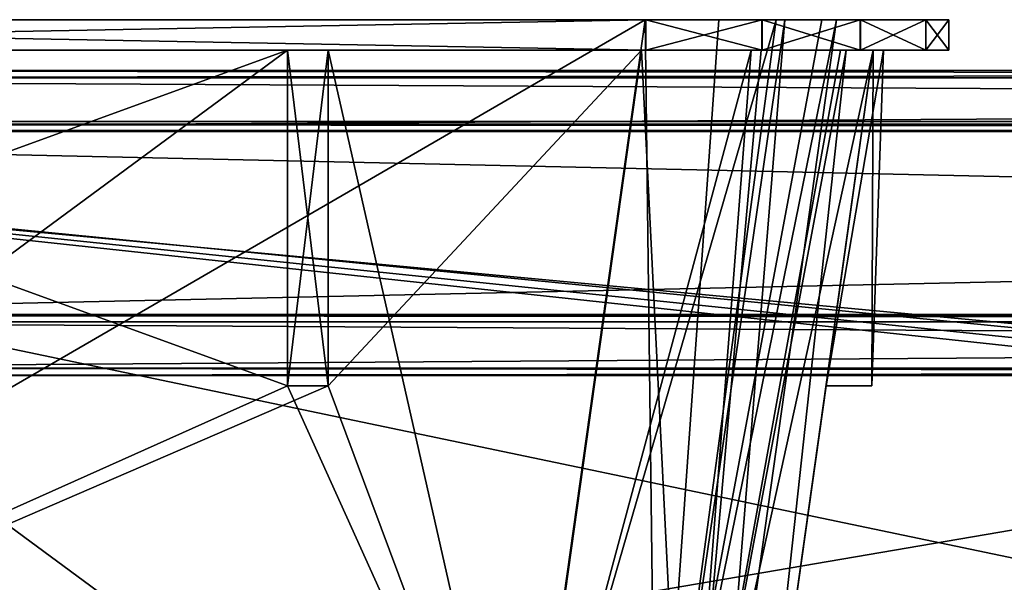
# Model space of a CAD drawing. Header units: millimetres. Extents: x -269 to 269, y -16 to 416.
# Tile 50 of 171: x -166 to -118, y 389 to 416. Entities that reach past the tile are written whole.
import ezdxf

# ---------------------------------------------------------------- set-up
doc = ezdxf.new("R2010")
doc.units = ezdxf.units.MM
doc.header["$LTSCALE"] = 65.185185
for name, color, linetype in [('1091', 7, 'CONTINUOUS'), ('1092', 7, 'CONTINUOUS'), ('1103', 7, 'CONTINUOUS'), ('1104', 7, 'CONTINUOUS'), ('1105', 7, 'CONTINUOUS'), ('1106', 7, 'CONTINUOUS'), ('1115', 7, 'CONTINUOUS'), ('1116', 7, 'CONTINUOUS'), ('1136', 7, 'CONTINUOUS'), ('1148', 7, 'CONTINUOUS'), ('1157', 7, 'CONTINUOUS'), ('1158', 7, 'CONTINUOUS'), ('1338', 7, 'CONTINUOUS'), ('1339', 7, 'CONTINUOUS'), ('1340', 7, 'CONTINUOUS'), ('1341', 7, 'CONTINUOUS'), ('1342', 7, 'CONTINUOUS'), ('1343', 7, 'CONTINUOUS'), ('1347', 7, 'CONTINUOUS'), ('1348', 7, 'CONTINUOUS'), ('1349', 7, 'CONTINUOUS'), ('1350', 7, 'CONTINUOUS'), ('1351', 7, 'CONTINUOUS'), ('1352', 7, 'CONTINUOUS'), ('1365', 7, 'CONTINUOUS'), ('1366', 7, 'CONTINUOUS'), ('1367', 7, 'CONTINUOUS'), ('1370', 7, 'CONTINUOUS'), ('1371', 7, 'CONTINUOUS'), ('1379', 7, 'CONTINUOUS'), ('1380', 7, 'CONTINUOUS'), ('1383', 7, 'CONTINUOUS'), ('1384', 7, 'CONTINUOUS'), ('1385', 7, 'CONTINUOUS'), ('1386', 7, 'CONTINUOUS'), ('1393', 7, 'CONTINUOUS'), ('1394', 7, 'CONTINUOUS'), ('1395', 7, 'CONTINUOUS'), ('1396', 7, 'CONTINUOUS'), ('1397', 7, 'CONTINUOUS'), ('1398', 7, 'CONTINUOUS'), ('1399', 7, 'CONTINUOUS'), ('1400', 7, 'CONTINUOUS'), ('1405', 7, 'CONTINUOUS'), ('1409', 7, 'CONTINUOUS'), ('809', 7, 'CONTINUOUS'), ('810', 7, 'CONTINUOUS'), ('811', 7, 'CONTINUOUS'), ('898', 7, 'CONTINUOUS'), ('899', 7, 'CONTINUOUS'), ('960', 7, 'CONTINUOUS')]:
    doc.layers.add(name, color=color, linetype=linetype)

msp = doc.modelspace()

# ---------------------------------------------------------------- linework, layer by layer
at = {"layer": '1091', "linetype": 'Continuous'}
for points in [[(-220.672, 413.633, -337.9), (-220.672, 411.367, -337.9), (220.672, 411.367, -337.9), (-220.672, 413.633, -337.9)], [(220.672, 413.633, -337.9), (-220.672, 413.633, -337.9), (220.672, 411.367, -337.9), (220.672, 413.633, -337.9)], [(-191.672, 399.367, -337.9), (191.672, 399.367, -337.9), (-191.672, 401.633, -337.9), (-191.672, 399.367, -337.9)], [(-191.672, 401.633, -337.9), (191.672, 399.367, -337.9), (191.672, 401.633, -337.9), (-191.672, 401.633, -337.9)]]:
    msp.add_3dface(points, dxfattribs=at)
at = {"layer": '1092', "linetype": 'Continuous'}
for points in [[(191.672, 399.367, -337.9), (-191.672, 399.367, -337.9), (191.672, 399, -348.4), (191.672, 399.367, -337.9)], [(191.672, 399, -348.4), (-191.672, 399.367, -337.9), (-191.672, 399, -348.4), (191.672, 399, -348.4)]]:
    msp.add_3dface(points, dxfattribs=at)
at = {"layer": '1103', "linetype": 'Continuous'}
for points in [[(-220.672, 413.633, -337.9), (220.672, 413.633, -337.9), (-220.672, 414, -348.4), (-220.672, 413.633, -337.9)], [(220.672, 413.633, -337.9), (220.672, 414, -348.4), (-220.672, 414, -348.4), (220.672, 413.633, -337.9)]]:
    msp.add_3dface(points, dxfattribs=at)
at = {"layer": '1104', "linetype": 'Continuous'}
for points in [[(220.672, 414, -348.4), (220.672, 413.633, -358.9), (-220.672, 413.633, -358.9), (220.672, 414, -348.4)], [(-220.672, 414, -348.4), (220.672, 414, -348.4), (-220.672, 413.633, -358.9), (-220.672, 414, -348.4)]]:
    msp.add_3dface(points, dxfattribs=at)
at = {"layer": '1105', "linetype": 'Continuous'}
for points in [[(-220.672, 413.633, -358.9), (220.672, 413.633, -358.9), (-220.672, 411, -358.9), (-220.672, 413.633, -358.9)], [(-220.672, 411, -358.9), (220.672, 413.633, -358.9), (220.672, 411, -358.9), (-220.672, 411, -358.9)], [(191.672, 399.367, -358.9), (-191.672, 399.367, -358.9), (191.672, 402, -358.9), (191.672, 399.367, -358.9)], [(191.672, 402, -358.9), (-191.672, 399.367, -358.9), (-191.672, 402, -358.9), (191.672, 402, -358.9)]]:
    msp.add_3dface(points, dxfattribs=at)
at = {"layer": '1106', "linetype": 'Continuous'}
for points in [[(191.672, 402, -358.9), (-191.672, 402, -358.9), (191.672, 402, -349.9), (191.672, 402, -358.9)], [(191.672, 402, -349.9), (-191.672, 402, -358.9), (-191.672, 402, -349.9), (191.672, 402, -349.9)]]:
    msp.add_3dface(points, dxfattribs=at)
at = {"layer": '1115', "linetype": 'Continuous'}
for points in [[(-220.672, 411, -358.9), (220.672, 411, -358.9), (-220.672, 411, -349.9), (-220.672, 411, -358.9)], [(220.672, 411, -358.9), (220.672, 411, -349.9), (-220.672, 411, -349.9), (220.672, 411, -358.9)]]:
    msp.add_3dface(points, dxfattribs=at)
at = {"layer": '1116', "linetype": 'Continuous'}
for points in [[(220.672, 411, -349.9), (-191.672, 402, -349.9), (-220.672, 411, -349.9), (220.672, 411, -349.9)], [(191.672, 402, -349.9), (-191.672, 402, -349.9), (220.672, 411, -349.9), (191.672, 402, -349.9)]]:
    msp.add_3dface(points, dxfattribs=at)
at = {"layer": '1136', "linetype": 'Continuous'}
for points in [[(191.672, 399, -348.4), (-191.672, 399, -348.4), (191.672, 399.367, -358.9), (191.672, 399, -348.4)], [(-191.672, 399, -348.4), (-191.672, 399.367, -358.9), (191.672, 399.367, -358.9), (-191.672, 399, -348.4)]]:
    msp.add_3dface(points, dxfattribs=at)
at = {"layer": '1148', "linetype": 'Continuous'}
for points in [[(-220.672, 411.367, -337.9), (-220.672, 411.052, -346.9), (220.672, 411.052, -346.9), (-220.672, 411.367, -337.9)], [(220.672, 411.367, -337.9), (-220.672, 411.367, -337.9), (220.672, 411.052, -346.9), (220.672, 411.367, -337.9)]]:
    msp.add_3dface(points, dxfattribs=at)
at = {"layer": '1157', "linetype": 'Continuous'}
for points in [[(-191.672, 401.633, -337.9), (191.672, 401.633, -337.9), (-191.672, 401.948, -346.9), (-191.672, 401.633, -337.9)], [(191.672, 401.633, -337.9), (191.672, 401.948, -346.9), (-191.672, 401.948, -346.9), (191.672, 401.633, -337.9)]]:
    msp.add_3dface(points, dxfattribs=at)
at = {"layer": '1158', "linetype": 'Continuous'}
for points in [[(220.672, 411.052, -346.9), (-220.672, 411.052, -346.9), (191.672, 401.948, -346.9), (220.672, 411.052, -346.9)], [(191.672, 401.948, -346.9), (-220.672, 411.052, -346.9), (-191.672, 401.948, -346.9), (191.672, 401.948, -346.9)]]:
    msp.add_3dface(points, dxfattribs=at)
at = {"layer": '1338', "linetype": 'Continuous'}
for points in [[(-216.112, 415, -339.7), (-129.785, 415, -338.574), (-221.826, 415, -338.569), (-216.112, 415, -339.7)], [(-221.826, 415, -338.569), (-129.785, 415, -338.574), (-151.1, 415, -336.489), (-221.826, 415, -338.569)], [(-198.5, 415, -336.489), (-221.826, 415, -338.569), (-153.1, 415, -336.489), (-198.5, 415, -336.489)], [(-153.1, 415, -336.489), (-221.826, 415, -338.569), (-151.1, 415, -336.489), (-153.1, 415, -336.489)], [(-216.112, 415, -16.3), (-221.815, 415, -17.426), (-135.488, 415, -16.3), (-216.112, 415, -16.3)], [(-135.488, 415, -16.3), (-221.815, 415, -17.426), (-129.774, 415, -17.431), (-135.488, 415, -16.3)], [(-129.774, 415, -17.431), (-221.815, 415, -17.426), (-200.5, 415, -19.511), (-129.774, 415, -17.431)], [(-135.488, 415, -339.7), (-129.785, 415, -338.574), (-216.112, 415, -339.7), (-135.488, 415, -339.7)], [(-198.5, 415, -19.511), (-129.774, 415, -17.431), (-200.5, 415, -19.511), (-198.5, 415, -19.511)], [(-153.1, 415, -19.511), (-129.774, 415, -17.431), (-198.5, 415, -19.511), (-153.1, 415, -19.511)], [(-153.1, 415, -20.011), (-153.1, 415, -19.511), (-198.5, 415, -20.011), (-153.1, 415, -20.011)], [(-198.5, 415, -20.011), (-153.1, 415, -19.511), (-198.5, 415, -19.511), (-198.5, 415, -20.011)], [(-198.5, 415, -335.989), (-198.5, 415, -336.489), (-153.1, 415, -335.989), (-198.5, 415, -335.989)], [(-153.1, 415, -335.989), (-198.5, 415, -336.489), (-153.1, 415, -336.489), (-153.1, 415, -335.989)], [(-129.774, 415, -17.431), (-153.1, 415, -19.511), (-151.1, 415, -19.511), (-129.774, 415, -17.431)], [(-151.1, 415, -336.489), (-129.785, 415, -338.574), (-135.699, 415, -335.989), (-151.1, 415, -336.489)], [(-135.699, 415, -20.011), (-129.774, 415, -17.431), (-151.1, 415, -20.011), (-135.699, 415, -20.011)], [(-151.1, 415, -20.011), (-129.774, 415, -17.431), (-151.1, 415, -19.511), (-151.1, 415, -20.011)], [(-151.1, 415, -335.989), (-151.1, 415, -336.489), (-135.699, 415, -335.989), (-151.1, 415, -335.989)], [(-129.785, 415, -338.574), (-124.96, 415, -335.36), (-135.699, 415, -335.989), (-129.785, 415, -338.574)], [(-135.699, 415, -335.989), (-124.96, 415, -335.36), (-130.31, 415, -334.649), (-135.699, 415, -335.989)], [(-124.94, 415, -20.66), (-129.774, 415, -17.431), (-135.699, 415, -20.011), (-124.94, 415, -20.66)], [(-129.825, 415, -21.625), (-124.94, 415, -20.66), (-135.699, 415, -20.011), (-129.825, 415, -21.625)], [(-124.96, 415, -335.36), (-121.731, 415, -330.526), (-130.31, 415, -334.649), (-124.96, 415, -335.36)], [(-130.31, 415, -334.649), (-121.731, 415, -330.526), (-125.925, 415, -330.475), (-130.31, 415, -334.649)], [(-121.726, 415, -25.485), (-124.94, 415, -20.66), (-129.825, 415, -21.625), (-121.726, 415, -25.485)], [(-125.651, 415, -26.01), (-121.726, 415, -25.485), (-129.825, 415, -21.625), (-125.651, 415, -26.01)], [(-121.731, 415, -330.526), (-120.6, 415, -324.812), (-125.925, 415, -330.475), (-121.731, 415, -330.526)], [(-125.925, 415, -330.475), (-120.6, 415, -324.812), (-124.311, 415, -324.601), (-125.925, 415, -330.475)], [(-120.6, 415, -31.188), (-121.726, 415, -25.485), (-125.651, 415, -26.01), (-120.6, 415, -31.188)], [(-124.311, 415, -31.399), (-120.6, 415, -31.188), (-125.651, 415, -26.01), (-124.311, 415, -31.399)], [(-124.311, 415, -324.601), (-120.6, 415, -324.812), (-123.811, 415, -309.2), (-124.311, 415, -324.601)], [(-123.811, 415, -307.2), (-120.6, 415, -31.188), (-124.311, 415, -307.2), (-123.811, 415, -307.2)], [(-124.311, 415, -307.2), (-120.6, 415, -31.188), (-123.811, 415, -48.8), (-124.311, 415, -307.2)], [(-123.811, 415, -46.8), (-120.6, 415, -31.188), (-124.311, 415, -46.8), (-123.811, 415, -46.8)], [(-124.311, 415, -46.8), (-120.6, 415, -31.188), (-124.311, 415, -31.399), (-124.311, 415, -46.8)], [(-124.311, 415, -309.2), (-124.311, 415, -324.601), (-123.811, 415, -309.2), (-124.311, 415, -309.2)], [(-124.311, 415, -48.8), (-124.311, 415, -307.2), (-123.811, 415, -48.8), (-124.311, 415, -48.8)], [(-120.6, 415, -324.812), (-120.6, 415, -31.188), (-123.811, 415, -309.2), (-120.6, 415, -324.812)], [(-123.811, 415, -309.2), (-120.6, 415, -31.188), (-123.811, 415, -307.2), (-123.811, 415, -309.2)], [(-123.811, 415, -48.8), (-120.6, 415, -31.188), (-123.811, 415, -46.8), (-123.811, 415, -48.8)]]:
    msp.add_3dface(points, dxfattribs=at)
at = {"layer": '1339', "linetype": 'Continuous'}
for points in [[(-129.785, 415, -338.574), (-135.488, 415, -339.7), (-129.774, 416.5, -338.569), (-129.785, 415, -338.574)], [(-135.488, 415, -339.7), (-135.488, 416.5, -339.7), (-129.774, 416.5, -338.569), (-135.488, 415, -339.7)], [(-124.96, 415, -335.36), (-129.785, 415, -338.574), (-129.774, 416.5, -338.569), (-124.96, 415, -335.36)], [(-124.94, 416.5, -335.34), (-124.96, 415, -335.36), (-129.774, 416.5, -338.569), (-124.94, 416.5, -335.34)], [(-121.731, 415, -330.526), (-124.96, 415, -335.36), (-124.94, 416.5, -335.34), (-121.731, 415, -330.526)], [(-121.726, 416.5, -330.515), (-121.731, 415, -330.526), (-124.94, 416.5, -335.34), (-121.726, 416.5, -330.515)], [(-120.6, 415, -324.812), (-121.731, 415, -330.526), (-120.6, 416.5, -324.812), (-120.6, 415, -324.812)], [(-120.6, 416.5, -324.812), (-121.731, 415, -330.526), (-121.726, 416.5, -330.515), (-120.6, 416.5, -324.812)]]:
    msp.add_3dface(points, dxfattribs=at)
at = {"layer": '1340', "linetype": 'Continuous'}
for points in [[(-221.826, 416.5, -17.431), (-124.96, 416.5, -20.64), (-226.66, 416.5, -20.66), (-221.826, 416.5, -17.431)], [(-226.66, 416.5, -20.66), (-124.96, 416.5, -20.64), (-135.527, 416.5, -21.82), (-226.66, 416.5, -20.66)], [(-216.073, 416.5, -21.82), (-226.66, 416.5, -20.66), (-135.527, 416.5, -21.82), (-216.073, 416.5, -21.82)], [(-124.94, 416.5, -335.34), (-129.774, 416.5, -338.569), (-226.64, 416.5, -335.36), (-124.94, 416.5, -335.34)], [(-124.94, 416.5, -335.34), (-226.64, 416.5, -335.36), (-216.073, 416.5, -334.18), (-124.94, 416.5, -335.34)], [(-226.64, 416.5, -335.36), (-129.774, 416.5, -338.569), (-221.815, 416.5, -338.574), (-226.64, 416.5, -335.36)], [(-129.785, 416.5, -17.426), (-124.96, 416.5, -20.64), (-221.826, 416.5, -17.431), (-129.785, 416.5, -17.426)], [(-216.112, 416.5, -16.3), (-129.785, 416.5, -17.426), (-221.826, 416.5, -17.431), (-216.112, 416.5, -16.3)], [(-129.774, 416.5, -338.569), (-135.488, 416.5, -339.7), (-221.815, 416.5, -338.574), (-129.774, 416.5, -338.569)], [(-221.815, 416.5, -338.574), (-135.488, 416.5, -339.7), (-216.112, 416.5, -339.7), (-221.815, 416.5, -338.574)], [(-135.488, 416.5, -16.3), (-129.785, 416.5, -17.426), (-216.112, 416.5, -16.3), (-135.488, 416.5, -16.3)], [(-124.94, 416.5, -335.34), (-216.073, 416.5, -334.18), (-135.527, 416.5, -334.18), (-124.94, 416.5, -335.34)], [(-131.905, 416.5, -333.465), (-124.94, 416.5, -335.34), (-135.527, 416.5, -334.18), (-131.905, 416.5, -333.465)], [(-124.96, 416.5, -20.64), (-121.731, 416.5, -25.474), (-135.527, 416.5, -21.82), (-124.96, 416.5, -20.64)], [(-135.527, 416.5, -21.82), (-121.731, 416.5, -25.474), (-129.08, 416.5, -24.355), (-135.527, 416.5, -21.82)], [(-128.655, 416.5, -331.22), (-124.94, 416.5, -335.34), (-131.905, 416.5, -333.465), (-128.655, 416.5, -331.22)], [(-129.08, 416.5, -24.355), (-121.731, 416.5, -25.474), (-126.835, 416.5, -27.605), (-129.08, 416.5, -24.355)], [(-121.726, 416.5, -330.515), (-124.94, 416.5, -335.34), (-128.655, 416.5, -331.22), (-121.726, 416.5, -330.515)], [(-126.12, 416.5, -324.773), (-121.726, 416.5, -330.515), (-128.655, 416.5, -331.22), (-126.12, 416.5, -324.773)], [(-121.731, 416.5, -25.474), (-120.6, 416.5, -31.188), (-126.835, 416.5, -27.605), (-121.731, 416.5, -25.474)], [(-126.835, 416.5, -27.605), (-120.6, 416.5, -31.188), (-126.12, 416.5, -31.227), (-126.835, 416.5, -27.605)], [(-120.6, 416.5, -324.812), (-121.726, 416.5, -330.515), (-126.12, 416.5, -324.773), (-120.6, 416.5, -324.812)], [(-120.6, 416.5, -31.188), (-120.6, 416.5, -324.812), (-126.12, 416.5, -31.227), (-120.6, 416.5, -31.188)], [(-126.12, 416.5, -31.227), (-120.6, 416.5, -324.812), (-126.12, 416.5, -324.773), (-126.12, 416.5, -31.227)]]:
    msp.add_3dface(points, dxfattribs=at)
at = {"layer": '1341', "linetype": 'Continuous'}
for points in [[(-120.6, 415, -31.188), (-120.6, 415, -324.812), (-120.6, 416.5, -31.188), (-120.6, 415, -31.188)], [(-120.6, 415, -324.812), (-120.6, 416.5, -324.812), (-120.6, 416.5, -31.188), (-120.6, 415, -324.812)]]:
    msp.add_3dface(points, dxfattribs=at)
at = {"layer": '1342', "linetype": 'Continuous'}
for points in [[(-135.488, 415, -16.3), (-129.774, 415, -17.431), (-135.488, 416.5, -16.3), (-135.488, 415, -16.3)], [(-129.774, 415, -17.431), (-129.785, 416.5, -17.426), (-135.488, 416.5, -16.3), (-129.774, 415, -17.431)], [(-129.774, 415, -17.431), (-124.96, 416.5, -20.64), (-129.785, 416.5, -17.426), (-129.774, 415, -17.431)], [(-129.774, 415, -17.431), (-124.94, 415, -20.66), (-124.96, 416.5, -20.64), (-129.774, 415, -17.431)], [(-124.94, 415, -20.66), (-121.731, 416.5, -25.474), (-124.96, 416.5, -20.64), (-124.94, 415, -20.66)], [(-124.94, 415, -20.66), (-121.726, 415, -25.485), (-121.731, 416.5, -25.474), (-124.94, 415, -20.66)], [(-121.726, 415, -25.485), (-120.6, 415, -31.188), (-121.731, 416.5, -25.474), (-121.726, 415, -25.485)], [(-120.6, 415, -31.188), (-120.6, 416.5, -31.188), (-121.731, 416.5, -25.474), (-120.6, 415, -31.188)]]:
    msp.add_3dface(points, dxfattribs=at)
at = {"layer": '1343', "linetype": 'Continuous'}
for points in [[(-216.112, 415, -16.3), (-135.488, 415, -16.3), (-216.112, 416.5, -16.3), (-216.112, 415, -16.3)], [(-135.488, 415, -16.3), (-135.488, 416.5, -16.3), (-216.112, 416.5, -16.3), (-135.488, 415, -16.3)]]:
    msp.add_3dface(points, dxfattribs=at)
at = {"layer": '1347', "linetype": 'Continuous'}
for points in [[(-135.488, 415, -339.7), (-216.112, 415, -339.7), (-135.488, 416.5, -339.7), (-135.488, 415, -339.7)], [(-135.488, 416.5, -339.7), (-216.112, 415, -339.7), (-216.112, 416.5, -339.7), (-135.488, 416.5, -339.7)]]:
    msp.add_3dface(points, dxfattribs=at)
at = {"layer": '1348', "linetype": 'Continuous'}
for points in [[(-135.527, 416.5, -334.18), (-216.073, 416.5, -334.18), (-141.598, 373.304, -328.11), (-135.527, 416.5, -334.18)], [(-141.598, 373.304, -328.11), (-216.073, 416.5, -334.18), (-210.002, 373.304, -328.11), (-141.598, 373.304, -328.11)]]:
    msp.add_3dface(points, dxfattribs=at)
at = {"layer": '1349', "linetype": 'Continuous'}
for points in [[(-135.527, 416.5, -334.18), (-141.598, 373.304, -328.11), (-134.976, 373.025, -325.328), (-135.527, 416.5, -334.18)], [(-131.905, 416.5, -333.465), (-135.527, 416.5, -334.18), (-134.976, 373.025, -325.328), (-131.905, 416.5, -333.465)], [(-128.655, 416.5, -331.22), (-131.905, 416.5, -333.465), (-134.976, 373.025, -325.328), (-128.655, 416.5, -331.22)], [(-132.19, 373.304, -318.702), (-128.655, 416.5, -331.22), (-134.976, 373.025, -325.328), (-132.19, 373.304, -318.702)], [(-126.12, 416.5, -324.773), (-128.655, 416.5, -331.22), (-132.19, 373.304, -318.702), (-126.12, 416.5, -324.773)]]:
    msp.add_3dface(points, dxfattribs=at)
at = {"layer": '1350', "linetype": 'Continuous'}
for points in [[(-126.12, 416.5, -31.227), (-126.12, 416.5, -324.773), (-132.19, 373.304, -37.298), (-126.12, 416.5, -31.227)], [(-126.12, 416.5, -324.773), (-132.19, 373.304, -318.702), (-132.19, 373.304, -37.298), (-126.12, 416.5, -324.773)]]:
    msp.add_3dface(points, dxfattribs=at)
at = {"layer": '1351', "linetype": 'Continuous'}
for points in [[(-135.527, 416.5, -21.82), (-129.08, 416.5, -24.355), (-141.598, 373.304, -27.89), (-135.527, 416.5, -21.82)], [(-141.598, 373.304, -27.89), (-129.08, 416.5, -24.355), (-134.972, 373.025, -30.676), (-141.598, 373.304, -27.89)], [(-129.08, 416.5, -24.355), (-126.835, 416.5, -27.605), (-134.972, 373.025, -30.676), (-129.08, 416.5, -24.355)], [(-126.835, 416.5, -27.605), (-126.12, 416.5, -31.227), (-134.972, 373.025, -30.676), (-126.835, 416.5, -27.605)], [(-126.12, 416.5, -31.227), (-132.19, 373.304, -37.298), (-134.972, 373.025, -30.676), (-126.12, 416.5, -31.227)]]:
    msp.add_3dface(points, dxfattribs=at)
at = {"layer": '1352', "linetype": 'Continuous'}
for points in [[(-216.073, 416.5, -21.82), (-135.527, 416.5, -21.82), (-210.002, 373.304, -27.89), (-216.073, 416.5, -21.82)], [(-135.527, 416.5, -21.82), (-141.598, 373.304, -27.89), (-210.002, 373.304, -27.89), (-135.527, 416.5, -21.82)]]:
    msp.add_3dface(points, dxfattribs=at)
at = {"layer": '1365', "linetype": 'Continuous'}
for points in [[(-151.1, 415, -19.511), (-153.1, 415, -19.511), (-153.1, 398.5, -20.087), (-151.1, 415, -19.511)], [(-151.1, 398.5, -20.087), (-151.1, 415, -19.511), (-153.1, 398.5, -20.087), (-151.1, 398.5, -20.087)]]:
    msp.add_3dface(points, dxfattribs=at)
at = {"layer": '1366', "linetype": 'Continuous'}
for points in [[(-151.1, 415, -20.011), (-151.1, 415, -19.511), (-151.1, 398.5, -20.087), (-151.1, 415, -20.011)], [(-151.1, 415, -20.011), (-151.1, 398.5, -20.087), (-151.1, 398.5, -22.33), (-151.1, 415, -20.011)]]:
    msp.add_3dface(points, dxfattribs=at)
at = {"layer": '1367', "linetype": 'Continuous'}
for points in [[(-141.598, 373.026, -25.91), (-198.5, 415, -20.011), (-198.5, 398.5, -22.33), (-141.598, 373.026, -25.91)], [(-198.5, 415, -20.011), (-141.598, 373.026, -25.91), (-153.1, 398.5, -22.33), (-198.5, 415, -20.011)], [(-153.1, 415, -20.011), (-198.5, 415, -20.011), (-153.1, 398.5, -22.33), (-153.1, 415, -20.011)], [(-141.598, 373.026, -25.91), (-135.699, 415, -20.011), (-151.1, 415, -20.011), (-141.598, 373.026, -25.91)], [(-141.598, 373.026, -25.91), (-151.1, 415, -20.011), (-151.1, 398.5, -22.33), (-141.598, 373.026, -25.91)], [(-210.002, 373.026, -25.91), (-141.598, 373.026, -25.91), (-200.5, 398.5, -22.33), (-210.002, 373.026, -25.91)], [(-141.598, 373.026, -25.91), (-198.5, 398.5, -22.33), (-200.5, 398.5, -22.33), (-141.598, 373.026, -25.91)], [(-141.598, 373.026, -25.91), (-151.1, 398.5, -22.33), (-153.1, 398.5, -22.33), (-141.598, 373.026, -25.91)]]:
    msp.add_3dface(points, dxfattribs=at)
at = {"layer": '1370', "linetype": 'Continuous'}
for points in [[(-151.1, 398.5, -20.087), (-153.1, 398.5, -20.087), (-153.1, 398.5, -22.33), (-151.1, 398.5, -20.087)], [(-151.1, 398.5, -22.33), (-151.1, 398.5, -20.087), (-153.1, 398.5, -22.33), (-151.1, 398.5, -22.33)]]:
    msp.add_3dface(points, dxfattribs=at)
at = {"layer": '1371', "linetype": 'Continuous'}
for points in [[(-126.63, 398.5, -46.8), (-126.63, 398.5, -48.8), (-124.387, 398.5, -48.8), (-126.63, 398.5, -46.8)], [(-124.387, 398.5, -46.8), (-126.63, 398.5, -46.8), (-124.387, 398.5, -48.8), (-124.387, 398.5, -46.8)]]:
    msp.add_3dface(points, dxfattribs=at)
at = {"layer": '1379', "linetype": 'Continuous'}
for points in [[(-210.002, 373.026, -330.09), (-153.1, 415, -335.989), (-153.1, 398.5, -333.67), (-210.002, 373.026, -330.09)], [(-153.1, 415, -335.989), (-210.002, 373.026, -330.09), (-198.5, 398.5, -333.67), (-153.1, 415, -335.989)], [(-198.5, 415, -335.989), (-153.1, 415, -335.989), (-198.5, 398.5, -333.67), (-198.5, 415, -335.989)], [(-151.1, 415, -335.989), (-135.699, 415, -335.989), (-151.1, 398.5, -333.67), (-151.1, 415, -335.989)], [(-135.699, 415, -335.989), (-141.598, 373.026, -330.09), (-151.1, 398.5, -333.67), (-135.699, 415, -335.989)], [(-210.002, 373.026, -330.09), (-153.1, 398.5, -333.67), (-151.1, 398.5, -333.67), (-210.002, 373.026, -330.09)], [(-141.598, 373.026, -330.09), (-210.002, 373.026, -330.09), (-151.1, 398.5, -333.67), (-141.598, 373.026, -330.09)]]:
    msp.add_3dface(points, dxfattribs=at)
at = {"layer": '1380', "linetype": 'Continuous'}
for points in [[(-151.1, 398.5, -333.67), (-153.1, 398.5, -333.67), (-153.1, 398.5, -335.913), (-151.1, 398.5, -333.67)], [(-151.1, 398.5, -335.913), (-151.1, 398.5, -333.67), (-153.1, 398.5, -335.913), (-151.1, 398.5, -335.913)]]:
    msp.add_3dface(points, dxfattribs=at)
at = {"layer": '1383', "linetype": 'Continuous'}
for points in [[(-124.387, 398.5, -307.2), (-126.63, 398.5, -307.2), (-124.387, 398.5, -309.2), (-124.387, 398.5, -307.2)], [(-124.387, 398.5, -309.2), (-126.63, 398.5, -307.2), (-126.63, 398.5, -309.2), (-124.387, 398.5, -309.2)]]:
    msp.add_3dface(points, dxfattribs=at)
at = {"layer": '1384', "linetype": 'Continuous'}
for points in [[(-151.1, 415, -336.489), (-151.1, 415, -335.989), (-151.1, 398.5, -333.67), (-151.1, 415, -336.489)], [(-151.1, 415, -336.489), (-151.1, 398.5, -333.67), (-151.1, 398.5, -335.913), (-151.1, 415, -336.489)]]:
    msp.add_3dface(points, dxfattribs=at)
at = {"layer": '1385', "linetype": 'Continuous'}
for points in [[(-153.1, 415, -336.489), (-151.1, 415, -336.489), (-151.1, 398.5, -335.913), (-153.1, 415, -336.489)], [(-153.1, 415, -336.489), (-151.1, 398.5, -335.913), (-153.1, 398.5, -335.913), (-153.1, 415, -336.489)]]:
    msp.add_3dface(points, dxfattribs=at)
at = {"layer": '1386', "linetype": 'Continuous'}
for points in [[(-153.1, 415, -335.989), (-153.1, 415, -336.489), (-153.1, 398.5, -335.913), (-153.1, 415, -335.989)], [(-153.1, 398.5, -333.67), (-153.1, 415, -335.989), (-153.1, 398.5, -335.913), (-153.1, 398.5, -333.67)]]:
    msp.add_3dface(points, dxfattribs=at)
at = {"layer": '1393', "linetype": 'Continuous'}
for points in [[(-124.311, 415, -324.601), (-124.311, 415, -309.2), (-130.21, 373.026, -318.702), (-124.311, 415, -324.601)], [(-124.311, 415, -309.2), (-126.63, 398.5, -309.2), (-130.21, 373.026, -318.702), (-124.311, 415, -309.2)], [(-124.311, 415, -48.8), (-126.63, 398.5, -48.8), (-130.21, 373.026, -318.702), (-124.311, 415, -48.8)], [(-126.63, 398.5, -307.2), (-124.311, 415, -48.8), (-130.21, 373.026, -318.702), (-126.63, 398.5, -307.2)], [(-126.63, 398.5, -46.8), (-124.311, 415, -31.399), (-130.21, 373.026, -37.298), (-126.63, 398.5, -46.8)], [(-124.311, 415, -307.2), (-124.311, 415, -48.8), (-126.63, 398.5, -307.2), (-124.311, 415, -307.2)], [(-124.311, 415, -46.8), (-124.311, 415, -31.399), (-126.63, 398.5, -46.8), (-124.311, 415, -46.8)], [(-126.63, 398.5, -48.8), (-126.63, 398.5, -46.8), (-130.21, 373.026, -318.702), (-126.63, 398.5, -48.8)], [(-130.21, 373.026, -318.702), (-126.63, 398.5, -46.8), (-130.21, 373.026, -37.298), (-130.21, 373.026, -318.702)], [(-126.63, 398.5, -309.2), (-126.63, 398.5, -307.2), (-130.21, 373.026, -318.702), (-126.63, 398.5, -309.2)]]:
    msp.add_3dface(points, dxfattribs=at)
at = {"layer": '1394', "linetype": 'Continuous'}
for points in [[(-126.63, 398.5, -48.8), (-124.311, 415, -48.8), (-124.387, 398.5, -48.8), (-126.63, 398.5, -48.8)], [(-124.311, 415, -48.8), (-123.811, 415, -48.8), (-124.387, 398.5, -48.8), (-124.311, 415, -48.8)]]:
    msp.add_3dface(points, dxfattribs=at)
at = {"layer": '1395', "linetype": 'Continuous'}
for points in [[(-123.811, 415, -48.8), (-123.811, 415, -46.8), (-124.387, 398.5, -46.8), (-123.811, 415, -48.8)], [(-123.811, 415, -48.8), (-124.387, 398.5, -46.8), (-124.387, 398.5, -48.8), (-123.811, 415, -48.8)]]:
    msp.add_3dface(points, dxfattribs=at)
at = {"layer": '1396', "linetype": 'Continuous'}
for points in [[(-123.811, 415, -46.8), (-124.311, 415, -46.8), (-126.63, 398.5, -46.8), (-123.811, 415, -46.8)], [(-123.811, 415, -46.8), (-126.63, 398.5, -46.8), (-124.387, 398.5, -46.8), (-123.811, 415, -46.8)]]:
    msp.add_3dface(points, dxfattribs=at)
at = {"layer": '1397', "linetype": 'Continuous'}
for points in [[(-123.811, 415, -307.2), (-124.311, 415, -307.2), (-126.63, 398.5, -307.2), (-123.811, 415, -307.2)], [(-123.811, 415, -307.2), (-126.63, 398.5, -307.2), (-124.387, 398.5, -307.2), (-123.811, 415, -307.2)]]:
    msp.add_3dface(points, dxfattribs=at)
at = {"layer": '1398', "linetype": 'Continuous'}
for points in [[(-123.811, 415, -309.2), (-123.811, 415, -307.2), (-124.387, 398.5, -307.2), (-123.811, 415, -309.2)], [(-123.811, 415, -309.2), (-124.387, 398.5, -307.2), (-124.387, 398.5, -309.2), (-123.811, 415, -309.2)]]:
    msp.add_3dface(points, dxfattribs=at)
at = {"layer": '1399', "linetype": 'Continuous'}
for points in [[(-124.311, 415, -309.2), (-124.387, 398.5, -309.2), (-126.63, 398.5, -309.2), (-124.311, 415, -309.2)], [(-124.311, 415, -309.2), (-123.811, 415, -309.2), (-124.387, 398.5, -309.2), (-124.311, 415, -309.2)]]:
    msp.add_3dface(points, dxfattribs=at)
at = {"layer": '1400', "linetype": 'Continuous'}
for points in [[(-135.699, 415, -335.989), (-130.31, 415, -334.649), (-141.598, 373.026, -330.09), (-135.699, 415, -335.989)], [(-141.598, 373.026, -330.09), (-130.31, 415, -334.649), (-133.59, 372.635, -326.716), (-141.598, 373.026, -330.09)], [(-130.31, 415, -334.649), (-125.925, 415, -330.475), (-133.59, 372.635, -326.716), (-130.31, 415, -334.649)], [(-125.925, 415, -330.475), (-124.311, 415, -324.601), (-133.59, 372.635, -326.716), (-125.925, 415, -330.475)], [(-124.311, 415, -324.601), (-130.21, 373.026, -318.702), (-133.59, 372.635, -326.716), (-124.311, 415, -324.601)]]:
    msp.add_3dface(points, dxfattribs=at)
at = {"layer": '1405', "linetype": 'Continuous'}
for points in [[(-135.699, 415, -20.011), (-141.598, 373.026, -25.91), (-133.584, 372.635, -29.29), (-135.699, 415, -20.011)], [(-129.825, 415, -21.625), (-135.699, 415, -20.011), (-133.584, 372.635, -29.29), (-129.825, 415, -21.625)], [(-125.651, 415, -26.01), (-129.825, 415, -21.625), (-133.584, 372.635, -29.29), (-125.651, 415, -26.01)], [(-130.21, 373.026, -37.298), (-125.651, 415, -26.01), (-133.584, 372.635, -29.29), (-130.21, 373.026, -37.298)], [(-124.311, 415, -31.399), (-125.651, 415, -26.01), (-130.21, 373.026, -37.298), (-124.311, 415, -31.399)]]:
    msp.add_3dface(points, dxfattribs=at)
at = {"layer": '1409', "linetype": 'Continuous'}
for points in [[(-153.1, 415, -19.511), (-153.1, 415, -20.011), (-153.1, 398.5, -22.33), (-153.1, 415, -19.511)], [(-153.1, 398.5, -20.087), (-153.1, 415, -19.511), (-153.1, 398.5, -22.33), (-153.1, 398.5, -20.087)]]:
    msp.add_3dface(points, dxfattribs=at)
at = {"layer": '809', "linetype": 'Continuous'}
for points in [[(-251.794, 366.908, -2.706), (251.794, 366.908, -2.706), (-250.149, 414, -4.351), (-251.794, 366.908, -2.706)], [(251.794, 366.908, -2.706), (250.149, 414, -4.351), (-250.149, 414, -4.351), (251.794, 366.908, -2.706)]]:
    msp.add_3dface(points, dxfattribs=at)
at = {"layer": '810', "linetype": 'Continuous'}
for points in [[(-250.149, 414, -4.351), (250.149, 414, -4.351), (-216.158, 414, -19.149), (-250.149, 414, -4.351)], [(-216.158, 414, -19.149), (250.149, 414, -4.351), (216.158, 414, -19.149), (-216.158, 414, -19.149)]]:
    msp.add_3dface(points, dxfattribs=at)
at = {"layer": '811', "linetype": 'Continuous'}
for points in [[(-216.158, 414, -19.149), (216.158, 414, -19.149), (-214.563, 368.326, -20.744), (-216.158, 414, -19.149)], [(216.158, 414, -19.149), (214.563, 368.326, -20.744), (-214.563, 368.326, -20.744), (216.158, 414, -19.149)]]:
    msp.add_3dface(points, dxfattribs=at)
at = {"layer": '898', "linetype": 'Continuous'}
for points in [[(-220.139, 411.5, -17.736), (0, 411.5, -7.165), (-250.237, 411.5, -6.291), (-220.139, 411.5, -17.736)], [(220.139, 411.5, -17.736), (0, 411.5, -7.165), (-220.139, 411.5, -17.736), (220.139, 411.5, -17.736)]]:
    msp.add_3dface(points, dxfattribs=at)
at = {"layer": '899', "linetype": 'Continuous'}
for points in [[(-250.237, 411.5, -6.291), (0, 411.5, -7.165), (-251.74, 368.446, -4.782), (-250.237, 411.5, -6.291)], [(0, 411.5, -7.165), (0, 369.114, -5.685), (-251.74, 368.446, -4.782), (0, 411.5, -7.165)]]:
    msp.add_3dface(points, dxfattribs=at)
at = {"layer": '960', "linetype": 'Continuous'}
for points in [[(220.139, 411.5, -17.736), (-220.139, 411.5, -17.736), (218.626, 368.164, -19.249), (220.139, 411.5, -17.736)], [(-220.139, 411.5, -17.736), (0, 365.454, -19.344), (214.58, 364.671, -19.371), (-220.139, 411.5, -17.736)], [(0, 365.454, -19.344), (-220.139, 411.5, -17.736), (-214.58, 364.671, -19.371), (0, 365.454, -19.344)], [(-220.139, 411.5, -17.736), (214.58, 364.671, -19.371), (217.693, 366.16, -19.319), (-220.139, 411.5, -17.736)], [(218.626, 368.164, -19.249), (-220.139, 411.5, -17.736), (217.693, 366.16, -19.319), (218.626, 368.164, -19.249)]]:
    msp.add_3dface(points, dxfattribs=at)

doc.saveas('drawing.dxf')
